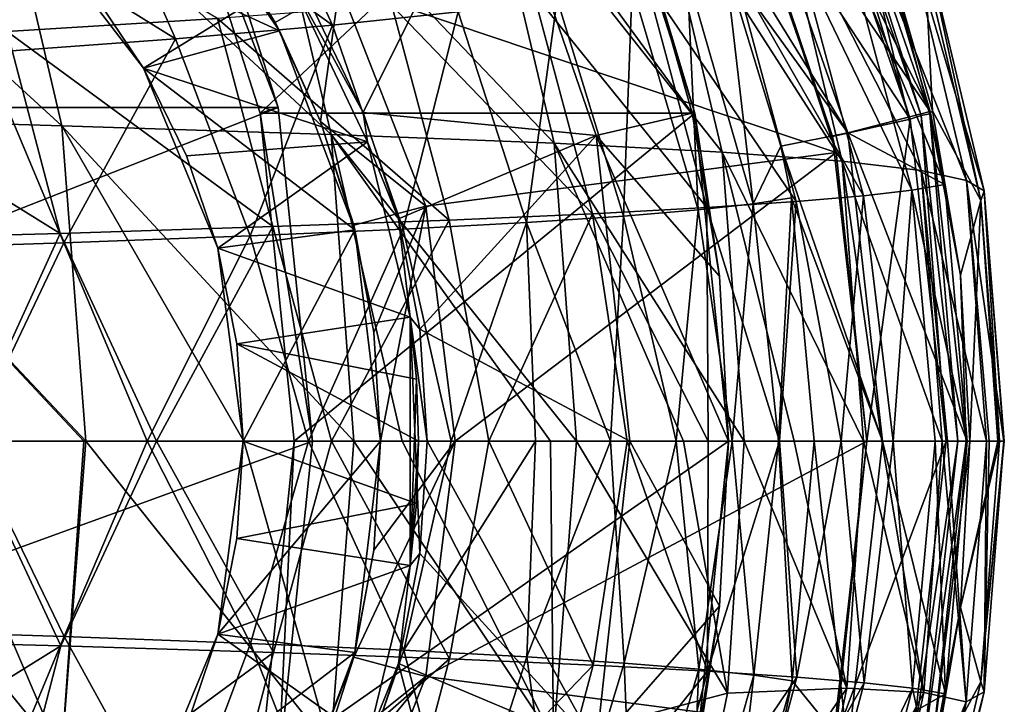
# Model space of a CAD drawing. Header units: metres. Extents: x -240 to 45, y -77 to 27.
# Tile 256 of 256: x 32 to 45, y -3 to 5. Entities that reach past the tile are written whole.
import ezdxf

# ---------------------------------------------------------------- set-up
doc = ezdxf.new("R2010")
doc.units = ezdxf.units.M
doc.layers.add('solid_MASSBILD_K_E_SW0001', color=7, linetype='CONTINUOUS')

msp = doc.modelspace()

# ---------------------------------------------------------------- linework, layer by layer
at = {"layer": 'solid_MASSBILD_K_E_SW0001'}
for points in [[(34.472824, 8.315713, 78.955986), (23.202234, 8.315713, 15.037294), (24.502932, 4.250851, 14.807946)], [(35.773521, 4.250851, 78.726639), (34.472824, 8.315713, 78.955986), (24.502932, 4.250851, 14.807946)], [(35.773521, 4.250851, 78.726639), (34.266201, 8.175389, 79.59919), (34.472824, 8.315713, 78.955986)], [(39.806004, 8.175389, 111.016968), (34.266201, 8.175389, 79.59919), (35.544952, 4.17912, 79.373711)], [(35.773521, 4.250851, 78.726639), (35.544952, 4.17912, 79.373711), (34.266201, 8.175389, 79.59919)], [(41.084751, 4.17912, 110.791489), (39.806004, 8.175389, 111.016968), (35.544952, 4.17912, 79.373711)], [(41.084751, 4.17912, 110.791489), (40.479565, 6.201952, 118.513901), (39.806004, 8.175389, 111.016968)], [(33.016052, 4.016513, 30.04068), (29.43326, 4.129025, 11.886646), (28.49367, 8.156231, 12.109284)], [(32.100613, 7.934016, 30.253523), (33.016052, 4.016513, 30.04068), (28.49367, 8.156231, 12.109284)], [(41.551823, 7.571383, 200), (43.832787, 4.101893, 200), (42.466751, 8.036526, 200)], [(42.604519, 8.089109, 199.961533), (42.466751, 8.036526, 200), (43.832787, 4.101893, 200)], [(42.604519, 8.089109, 199.961533), (43.973114, 4.147637, 199.961533), (42.70327, 8.136291, 199.855743)], [(42.604519, 8.089109, 199.961533), (43.832787, 4.101893, 200), (43.973114, 4.147637, 199.961533)], [(42.70327, 8.136291, 199.855743), (44.079857, 4.171808, 199.855743), (43.530579, 6.24298, 199.710205)], [(43.973114, 4.147637, 199.961533), (44.079857, 4.171808, 199.855743), (42.70327, 8.136291, 199.855743)], [(36.452126, 3.905255, 48.78566), (33.016052, 4.016513, 30.04068), (32.100613, 7.934016, 30.253523)], [(35.556263, 7.714343, 48.96896), (36.452126, 3.905255, 48.78566), (32.100613, 7.934016, 30.253523)], [(36.466122, 5.298776, 254.796249), (33.429165, 7.484627, 264.098694), (35.344151, 7.735972, 254.142792)], [(38.071354, 5.468306, 244.686386), (36.466122, 5.298776, 254.796249), (35.344151, 7.735972, 254.142792)], [(39.294083, 3.795159, 67.869812), (36.452126, 3.905255, 48.78566), (35.556263, 7.714343, 48.96896)], [(38.416847, 7.496913, 68.015564), (39.294083, 3.795159, 67.869812), (35.556263, 7.714343, 48.96896)], [(41.732117, 7.657955, 204.399994), (43.037418, 3.927633, 204.399994), (40.936565, 7.330096, 204.399994)], [(41.732117, 7.657955, 200.399994), (43.425976, 6.440127, 200.399994), (44.084023, 4.199837, 200.399994)], [(43.037418, 3.927633, 200.399994), (41.732117, 7.657955, 200.399994), (44.084023, 4.199837, 200.399994)], [(41.732117, 7.657955, 204.399994), (41.732117, 7.657955, 200.399994), (43.037418, 3.927633, 200.399994)], [(41.732117, 7.657955, 204.399994), (43.037418, 3.927633, 200.399994), (43.037418, 3.927633, 204.399994)], [(31.215715, 7.627672, 280.204498), (32.320435, 5.216918, 280.482452), (35.003307, 5.385747, 270.506561)], [(36.858295, 4.189119, 141.390274), (36.23848, 5.474772, 141.499557), (38.552452, 7.593008, 118.853699)], [(36.858295, 4.189119, 141.390274), (38.552452, 7.593008, 118.853699), (39.827053, 3.894305, 118.628952)], [(38.552452, 7.593008, 118.853699), (40.479565, 6.201952, 118.513901), (41.05365, 4.178586, 118.412674)], [(39.827053, 3.894305, 118.628952), (38.552452, 7.593008, 118.853699), (41.05365, 4.178586, 118.412674)], [(41.551823, 7.571383, 200), (42.842442, 3.883107, 200), (43.832787, 4.101893, 200)], [(41.729752, 7.190269, 199.5), (42.842442, 3.883107, 200), (41.551823, 7.571383, 200)], [(34.46603, 5.124136, 264.889038), (31.086496, 7.226693, 274.007599), (33.429165, 7.484627, 264.098694)], [(32.547493, 6.717516, 184), (35.791389, 5.228055, 184), (34.250778, 7.460067, 184)], [(36.466122, 5.298776, 254.796249), (34.46603, 5.124136, 264.889038), (33.429165, 7.484627, 264.098694)], [(34.250778, 7.460067, 184), (35.791389, 5.228055, 184), (35.002987, 6.51294, 196.951523)], [(41.43483, 3.68391, 86.891975), (39.294083, 3.795159, 67.869812), (38.416847, 7.496913, 68.015564)], [(40.578976, 7.277147, 87.006615), (41.43483, 3.68391, 86.891975), (38.416847, 7.496913, 68.015564)], [(43.037418, 3.927633, 204.399994), (41.470936, 6.094424, 204.399994), (40.936565, 7.330096, 204.399994)], [(34.46603, 5.124136, 264.889038), (32.022984, 4.944949, 274.933929), (31.086496, 7.226693, 274.007599)], [(41.729752, 7.190269, 199.5), (36.558372, 5.808736, 199.5), (42.888042, 3.677666, 199.5)], [(42.963783, 3.568461, 105.821487), (41.43483, 3.68391, 86.891975), (40.578976, 7.277147, 87.006615)], [(42.132656, 7.049064, 105.911217), (42.963783, 3.568461, 105.821487), (40.578976, 7.277147, 87.006615)], [(41.729752, 7.190269, 199.5), (42.888042, 3.677666, 199.5), (42.842442, 3.883107, 200)], [(43.971367, 3.446225, 124.666206), (42.963783, 3.568461, 105.821487), (42.132656, 7.049064, 105.911217)], [(43.168674, 6.807583, 124.735687), (43.971367, 3.446225, 124.666206), (42.132656, 7.049064, 105.911217)], [(44.547359, 3.318981, 143.47226), (43.971367, 3.446225, 124.666206), (43.168674, 6.807583, 124.735687)], [(43.775391, 6.556227, 143.523911), (44.547359, 3.318981, 143.47226), (43.168674, 6.807583, 124.735687)], [(34.057217, 4.749993, 184), (35.791389, 5.228055, 184), (32.547493, 6.717516, 184)], [(32.547493, 6.717516, 184), (33.366814, 5.783261, 155.399994), (34.057186, 4.750053, 155.399994)], [(34.057217, 4.749993, 184), (32.547493, 6.717516, 184), (34.057186, 4.750053, 155.399994)], [(44.774967, 3.190925, 162.239258), (44.547359, 3.318981, 143.47226), (43.775391, 6.556227, 143.523911)], [(44.033825, 6.303276, 162.275421), (44.774967, 3.190925, 162.239258), (43.775391, 6.556227, 143.523911)], [(35.791389, 5.228055, 184), (35.73539, 5.333412, 196.951523), (35.002987, 6.51294, 196.951523)], [(36.558357, 5.808772, 197.5), (35.002987, 6.51294, 196.951523), (35.73539, 5.333412, 196.951523)], [(43.425976, 6.440127, 200.399994), (43.024315, 6.301022, 210.345032), (44.084023, 4.199837, 200.399994)], [(43.024315, 6.301022, 210.345032), (42.422497, 6.159845, 220.323013), (43.853191, 3.197554, 210.360489)], [(43.024315, 6.301022, 210.345032), (43.853191, 3.197554, 210.360489), (44.27166, 3.268189, 200.399994)], [(43.024315, 6.301022, 210.345032), (44.27166, 3.268189, 200.399994), (44.084023, 4.199837, 200.399994)], [(44.033825, 6.303276, 162.275421), (44.020714, 6.056804, 181.022461), (44.733086, 3.06615, 181.000793)], [(44.033825, 6.303276, 162.275421), (44.733086, 3.06615, 181.000793), (44.774967, 3.190925, 162.239258)], [(41.084751, 4.17912, 110.791489), (41.05365, 4.178586, 118.412674), (40.479565, 6.201952, 118.513901)], [(42.422497, 6.159845, 220.323013), (41.582573, 6.015173, 230.328461), (43.23415, 3.125912, 220.355515)], [(42.422497, 6.159845, 220.323013), (43.23415, 3.125912, 220.355515), (43.853191, 3.197554, 210.360489)], [(43.530579, 6.24298, 199.710205), (44.11636, 4.207049, 199.710098), (44.020714, 6.056804, 181.022461)], [(44.079857, 4.171808, 199.855743), (44.11636, 4.207049, 199.710098), (43.530579, 6.24298, 199.710205)], [(41.830517, 3.023454, 214.273453), (40.990089, 5.943854, 214.437744), (41.470936, 6.094424, 204.399994)], [(42.183201, 3.759688, 204.399994), (41.830517, 3.023454, 214.273453), (41.470936, 6.094424, 204.399994)], [(43.037418, 3.927633, 204.399994), (42.183201, 3.759688, 204.399994), (41.470936, 6.094424, 204.399994)], [(44.11636, 4.207049, 199.710098), (44.733086, 3.06615, 181.000793), (44.020714, 6.056804, 181.022461)], [(35.925583, 5.899341, 141.554733), (34.057186, 4.750053, 155.399994), (33.366814, 5.783261, 155.399994)], [(35.925583, 5.899341, 141.554733), (36.911938, 3.81557, 141.380814), (34.057186, 4.750053, 155.399994)], [(35.925583, 5.899341, 141.554733), (36.23848, 5.474772, 141.499557), (36.858295, 4.189119, 141.390274)], [(35.925583, 5.899341, 141.554733), (36.858295, 4.189119, 141.390274), (36.911938, 3.81557, 141.380814)], [(41.129303, 2.946754, 224.171432), (40.28957, 5.79028, 224.499191), (40.990089, 5.943854, 214.437744)], [(41.582573, 6.015173, 230.328461), (40.465652, 5.865584, 240.362427), (42.376144, 3.052497, 230.379547)], [(41.830517, 3.023454, 214.273453), (41.129303, 2.946754, 224.171432), (40.990089, 5.943854, 214.437744)], [(41.582573, 6.015173, 230.328461), (42.376144, 3.052497, 230.379547), (43.23415, 3.125912, 220.355515)], [(36.558357, 5.808772, 197.5), (35.73539, 5.333412, 196.951523), (36.31683, 4.072889, 196.951523)], [(37.656349, 2.996152, 197.5), (36.558357, 5.808772, 197.5), (36.31683, 4.072889, 196.951523)], [(36.558372, 5.808736, 199.5), (36.558357, 5.808772, 197.5), (37.656349, 2.996152, 197.5)], [(37.656353, 2.996131, 199.5), (36.558372, 5.808736, 199.5), (37.656349, 2.996152, 197.5)], [(42.888042, 3.677666, 199.5), (36.558372, 5.808736, 199.5), (37.656353, 2.996131, 199.5)], [(40.465652, 5.865584, 240.362427), (39.028545, 5.710536, 250.417343), (41.239796, 2.976585, 240.433838)], [(40.178772, 2.867856, 234.091644), (39.33025, 5.632178, 234.58226), (40.28957, 5.79028, 224.499191)], [(41.129303, 2.946754, 224.171432), (40.178772, 2.867856, 234.091644), (40.28957, 5.79028, 224.499191)], [(40.465652, 5.865584, 240.362427), (41.239796, 2.976585, 240.433838), (42.376144, 3.052497, 230.379547)], [(39.028545, 5.710536, 250.417343), (37.223621, 5.550438, 260.474274), (39.781517, 2.897903, 250.510956)], [(39.028545, 5.710536, 250.417343), (39.781517, 2.897903, 250.510956), (41.239796, 2.976585, 240.433838)], [(37.223621, 5.550438, 260.474274), (35.003307, 5.385747, 270.506561), (37.953403, 2.816658, 260.59201)], [(37.223621, 5.550438, 260.474274), (37.953403, 2.816658, 260.59201), (39.781517, 2.897903, 250.510956)], [(38.940033, 2.786142, 244.034149), (38.071354, 5.468306, 244.686386), (39.33025, 5.632178, 234.58226)], [(40.178772, 2.867856, 234.091644), (38.940033, 2.786142, 244.034149), (39.33025, 5.632178, 234.58226)], [(37.368774, 2.701638, 253.985291), (36.466122, 5.298776, 254.796249), (38.071354, 5.468306, 244.686386)], [(38.940033, 2.786142, 244.034149), (37.368774, 2.701638, 253.985291), (38.071354, 5.468306, 244.686386)], [(35.003307, 5.385747, 270.506561), (32.320435, 5.216918, 280.482452), (35.707623, 2.733082, 270.650055)], [(35.418781, 2.614608, 263.92395), (34.46603, 5.124136, 264.889038), (36.466122, 5.298776, 254.796249)], [(35.003307, 5.385747, 270.506561), (35.707623, 2.733082, 270.650055), (37.953403, 2.816658, 260.59201)], [(37.368774, 2.701638, 253.985291), (35.418781, 2.614608, 263.92395), (36.466122, 5.298776, 254.796249)], [(35.791389, 5.228055, 184), (36.31683, 4.072889, 196.951523), (35.73539, 5.333412, 196.951523)], [(32.320435, 5.216918, 280.482452), (29.12932, 5.044407, 290.367737), (32.996761, 2.647406, 280.652771)], [(32.320435, 5.216918, 280.482452), (32.996761, 2.647406, 280.652771), (35.707623, 2.733082, 270.650055)], [(34.057217, 4.749993, 184), (36.753033, 2.692423, 184), (35.791389, 5.228055, 184)], [(35.791389, 5.228055, 184), (36.753033, 2.692423, 184), (36.31683, 4.072889, 196.951523)], [(29.12932, 5.044407, 290.367737), (29.774971, 2.559862, 290.565308), (32.996761, 2.647406, 280.652771)], [(33.044262, 2.525327, 273.820953), (32.022984, 4.944949, 274.933929), (34.46603, 5.124136, 264.889038)], [(35.418781, 2.614608, 263.92395), (33.044262, 2.525327, 273.820953), (34.46603, 5.124136, 264.889038)], [(33.044262, 2.525327, 273.820953), (30.200184, 2.434073, 283.644348), (32.022984, 4.944949, 274.933929)], [(34.057217, 4.749993, 184), (34.057186, 4.750053, 155.399994), (34.606804, 3.635561, 155.399994)], [(36.911938, 3.81557, 141.380814), (34.606804, 3.635561, 155.399994), (34.057186, 4.750053, 155.399994)], [(35.006222, 2.458944, 184), (36.753033, 2.692423, 184), (34.057217, 4.749993, 184)], [(35.006222, 2.458944, 184), (34.057217, 4.749993, 184), (34.606804, 3.635561, 155.399994)], [(35.773521, 4.250851, 78.726639), (24.502932, 4.250851, 14.807946), (24.942936, 0, 14.730362)], [(35.773521, 4.250851, 78.726639), (24.942936, 0, 14.730362), (36.213524, 0, 78.649048)], [(35.773521, 4.250851, 78.726639), (36.213524, 0, 78.649048), (35.544952, 4.17912, 79.373711)], [(41.084751, 4.17912, 110.791489), (35.544952, 4.17912, 79.373711), (35.977531, 0, 79.29744)], [(36.213524, 0, 78.649048), (35.977531, 0, 79.29744), (35.544952, 4.17912, 79.373711)], [(41.084751, 4.17912, 110.791489), (35.977531, 0, 79.29744), (41.517334, 0, 110.71521)], [(37.308651, 2.832709, 141.310852), (36.858295, 4.189119, 141.390274), (39.827053, 3.894305, 118.628952)], [(36.911938, 3.81557, 141.380814), (36.858295, 4.189119, 141.390274), (37.308651, 2.832709, 141.310852)], [(39.827053, 3.894305, 118.628952), (41.05365, 4.178586, 118.412674), (41.401039, 2.102582, 118.351418)], [(41.084751, 4.17912, 110.791489), (41.401039, 2.102582, 118.351418), (41.05365, 4.178586, 118.412674)], [(41.084751, 4.17912, 110.791489), (41.517334, 0, 110.71521), (41.401039, 2.102582, 118.351418)], [(43.037418, 3.927633, 200.399994), (44.084023, 4.199837, 200.399994), (44.27166, 3.268189, 200.399994)], [(43.973114, 4.147637, 199.961533), (43.832787, 4.101893, 200), (44.28989, 0, 200)], [(43.973114, 4.147637, 199.961533), (44.436771, -0.000001, 199.961548), (44.079857, 4.171808, 199.855743)], [(43.973114, 4.147637, 199.961533), (44.28989, 0, 200), (44.436771, -0.000001, 199.961548)], [(44.079857, 4.171808, 199.855743), (44.47102, 2.116862, 199.710037), (44.11636, 4.207049, 199.710098)], [(44.079857, 4.171808, 199.855743), (44.546219, -0.000001, 199.855743), (44.47102, 2.116862, 199.710037)], [(44.079857, 4.171808, 199.855743), (44.436771, -0.000001, 199.961548), (44.546219, -0.000001, 199.855743)], [(44.11636, 4.207049, 199.710098), (44.47102, 2.116862, 199.710037), (44.733086, 3.06615, 181.000793)], [(29.43326, 4.129025, 11.886646), (33.296688, 0, 29.827785), (31.29439, 0, 19.640854)], [(29.43326, 4.129025, 11.886646), (33.323406, 0, 29.965599), (33.296688, 0, 29.827785)], [(33.016052, 4.016513, 30.04068), (33.323406, 0, 29.965599), (29.43326, 4.129025, 11.886646)], [(33.016052, 4.016513, 30.04068), (35.33976, 0, 40.662498), (33.323406, 0, 29.965599)], [(33.016052, 4.016513, 30.04068), (36.738235, 0, 48.634766), (35.33976, 0, 40.662498)], [(36.452126, 3.905255, 48.78566), (36.738235, 0, 48.634766), (33.016052, 4.016513, 30.04068)], [(36.753033, 2.692423, 184), (36.73867, 2.750075, 196.951523), (36.31683, 4.072889, 196.951523)], [(37.656349, 2.996152, 197.5), (36.31683, 4.072889, 196.951523), (36.73867, 2.750075, 196.951523)], [(42.842442, 3.883107, 200), (43.279976, 0, 200), (43.832787, 4.101893, 200)], [(43.279976, 0, 200), (44.28989, 0, 200), (43.832787, 4.101893, 200)], [(36.452126, 3.905255, 48.78566), (37.356812, 0, 52.398251), (36.738235, 0, 48.634766)], [(36.452126, 3.905255, 48.78566), (39.246857, 0, 65.229683), (37.356812, 0, 52.398251)], [(36.452126, 3.905255, 48.78566), (39.578243, 0, 67.739296), (39.246857, 0, 65.229683)], [(39.294083, 3.795159, 67.869812), (39.578243, 0, 67.739296), (36.452126, 3.905255, 48.78566)], [(37.581951, 1.428416, 141.262665), (37.308651, 2.832709, 141.310852), (39.827053, 3.894305, 118.628952)], [(37.581951, 1.428416, 141.262665), (39.827053, 3.894305, 118.628952), (40.259193, 0, 118.552757)], [(39.827053, 3.894305, 118.628952), (41.401039, 2.102582, 118.351418), (41.517334, 0, 118.33091)], [(39.827053, 3.894305, 118.628952), (41.517334, 0, 118.33091), (40.259193, 0, 118.552757)], [(43.037418, 3.927633, 204.399994), (43.479977, 0, 204.399994), (42.183201, 3.759688, 204.399994)], [(43.037418, 3.927633, 200.399994), (44.27166, 3.268189, 200.399994), (44.556076, 0, 200.399994)], [(43.037418, 3.927633, 200.399994), (44.556076, 0, 200.399994), (43.479977, 0, 200.399994)], [(43.037418, 3.927633, 204.399994), (43.037418, 3.927633, 200.399994), (43.479977, 0, 200.399994)], [(43.037418, 3.927633, 204.399994), (43.479977, 0, 200.399994), (43.479977, 0, 204.399994)], [(36.911938, 3.81557, 141.380814), (35.006252, 2.458848, 155.399994), (34.606804, 3.635561, 155.399994)], [(36.911938, 3.81557, 141.380814), (37.458614, 1.581502, 141.284409), (35.006252, 2.458848, 155.399994)], [(36.911938, 3.81557, 141.380814), (37.308651, 2.832709, 141.310852), (37.458614, 1.581502, 141.284409)], [(39.294083, 3.795159, 67.869812), (40.943615, 0, 79.215431), (39.578243, 0, 67.739296)], [(39.294083, 3.795159, 67.869812), (41.715691, 0, 86.783371), (40.943615, 0, 79.215431)], [(41.43483, 3.68391, 86.891975), (41.715691, 0, 86.783371), (39.294083, 3.795159, 67.869812)], [(43.279976, 0, 199.5), (43.279976, 0, 200), (42.842442, 3.883107, 200)], [(42.888042, 3.677666, 199.5), (43.279976, 0, 199.5), (42.842442, 3.883107, 200)], [(42.888042, 3.677666, 199.5), (37.656353, 2.996131, 199.5), (38.029976, 0, 199.5)], [(42.888042, 3.677666, 199.5), (38.029976, 0, 199.5), (43.279976, 0, 199.5)], [(41.43483, 3.68391, 86.891975), (42.352951, 0, 93.886444), (41.715691, 0, 86.783371)], [(41.43483, 3.68391, 86.891975), (43.235546, 0, 105.676659), (42.352951, 0, 93.886444)], [(42.963783, 3.568461, 105.821487), (43.235546, 0, 105.676659), (41.43483, 3.68391, 86.891975)], [(42.183201, 3.759688, 204.399994), (42.319912, 3.098712, 204.399994), (41.830517, 3.023454, 214.273453)], [(43.479977, 0, 204.399994), (42.319912, 3.098712, 204.399994), (42.183201, 3.759688, 204.399994)], [(35.006222, 2.458944, 184), (34.606804, 3.635561, 155.399994), (35.006252, 2.458848, 155.399994)], [(42.963783, 3.568461, 105.821487), (43.468075, 0, 109.344185), (43.235546, 0, 105.676659)], [(42.963783, 3.568461, 105.821487), (44.23772, 0, 124.558022), (43.468075, 0, 109.344185)], [(43.971367, 3.446225, 124.666206), (44.23772, 0, 124.558022), (42.963783, 3.568461, 105.821487)], [(43.971367, 3.446225, 124.666206), (44.306301, 0, 126.28038), (44.23772, 0, 124.558022)], [(43.971367, 3.446225, 124.666206), (44.805775, 0, 143.401337), (44.306301, 0, 126.28038)], [(44.547359, 3.318981, 143.47226), (44.805775, 0, 143.401337), (43.971367, 3.446225, 124.666206)], [(44.27166, 3.268189, 200.399994), (43.853191, 3.197554, 210.360489), (44.556076, 0, 200.399994)], [(44.547359, 3.318981, 143.47226), (44.838024, 0, 145.069122), (44.805775, 0, 143.401337)], [(44.547359, 3.318981, 143.47226), (45.024132, 0, 162.240311), (44.838024, 0, 145.069122)], [(44.774967, 3.190925, 162.239258), (45.024132, 0, 162.240311), (44.547359, 3.318981, 143.47226)], [(43.853191, 3.197554, 210.360489), (43.23415, 3.125912, 220.355515), (43.6143, 0, 218.876389)], [(43.853191, 3.197554, 210.360489), (43.6143, 0, 218.876389), (44.151039, 0, 209.995056)], [(43.853191, 3.197554, 210.360489), (44.151039, 0, 209.995056), (44.556076, 0, 200.399994)], [(44.774967, 3.190925, 162.239258), (44.733086, 3.06615, 181.000793), (44.971611, 0, 181.085876)], [(44.774967, 3.190925, 162.239258), (44.971611, 0, 181.085876), (45.030914, 0, 164.594177)], [(44.774967, 3.190925, 162.239258), (45.030914, 0, 164.594177), (45.024132, 0, 162.240311)], [(41.830517, 3.023454, 214.273453), (41.56424, 0, 222.177902), (41.129303, 2.946754, 224.171432)], [(42.376144, 3.052497, 230.379547), (41.239796, 2.976585, 240.433838), (42.164448, 0, 234.931076)], [(41.830517, 3.023454, 214.273453), (42.151669, 0, 213.578064), (41.56424, 0, 222.177902)], [(42.319912, 3.098712, 204.399994), (42.151669, 0, 213.578064), (41.830517, 3.023454, 214.273453)], [(42.319912, 3.098712, 204.399994), (42.605812, 0, 204.399994), (42.151669, 0, 213.578064)], [(42.376144, 3.052497, 230.379547), (42.164448, 0, 234.931076), (42.950962, 0, 227.150635)], [(43.479977, 0, 204.399994), (42.605812, 0, 204.399994), (42.319912, 3.098712, 204.399994)], [(43.23415, 3.125912, 220.355515), (42.376144, 3.052497, 230.379547), (42.950962, 0, 227.150635)], [(43.23415, 3.125912, 220.355515), (42.950962, 0, 227.150635), (43.6143, 0, 218.876389)], [(44.47102, 2.116862, 199.710037), (44.589722, 0, 199.710007), (44.733086, 3.06615, 181.000793)], [(44.733086, 3.06615, 181.000793), (44.589722, 0, 199.710007), (44.947853, 0, 183.279633)], [(44.733086, 3.06615, 181.000793), (44.947853, 0, 183.279633), (44.971611, 0, 181.085876)], [(37.656349, 2.996152, 197.5), (36.73867, 2.750075, 196.951523), (36.994312, 1.385666, 196.951523)], [(37.656349, 2.996152, 197.5), (36.994312, 1.385666, 196.951523), (37.079975, 0, 196.951523)], [(38.029976, 0, 197.5), (37.656349, 2.996152, 197.5), (37.079975, 0, 196.951523)], [(37.656353, 2.996131, 199.5), (37.656349, 2.996152, 197.5), (38.029976, 0, 197.5)], [(38.029976, 0, 199.5), (37.656353, 2.996131, 199.5), (38.029976, 0, 197.5)], [(39.781517, 2.897903, 250.510956), (37.953403, 2.816658, 260.59201), (38.460442, 0, 259.319122)], [(39.781517, 2.897903, 250.510956), (38.460442, 0, 259.319122), (40.223907, 0, 249.365112)], [(41.239796, 2.976585, 240.433838), (39.781517, 2.897903, 250.510956), (41.254929, 0, 242.321167)], [(39.781517, 2.897903, 250.510956), (40.223907, 0, 249.365112), (41.254929, 0, 242.321167)], [(41.129303, 2.946754, 224.171432), (40.848263, 0, 230.254868), (40.178772, 2.867856, 234.091644)], [(41.129303, 2.946754, 224.171432), (41.56424, 0, 222.177902), (40.848263, 0, 230.254868)], [(41.239796, 2.976585, 240.433838), (41.254929, 0, 242.321167), (42.164448, 0, 234.931076)], [(37.953403, 2.816658, 260.59201), (35.707623, 2.733082, 270.650055), (36.453217, 0, 268.595184)], [(37.953403, 2.816658, 260.59201), (36.453217, 0, 268.595184), (38.460442, 0, 259.319122)], [(37.458614, 1.581502, 141.284409), (37.308651, 2.832709, 141.310852), (37.581951, 1.428416, 141.262665)], [(38.940033, 2.786142, 244.034149), (37.9818, 0, 251.919312), (37.368774, 2.701638, 253.985291)], [(38.940033, 2.786142, 244.034149), (39.053669, 0, 245.072266), (37.9818, 0, 251.919312)], [(40.178772, 2.867856, 234.091644), (40.009808, 0, 237.867798), (38.940033, 2.786142, 244.034149)], [(38.940033, 2.786142, 244.034149), (40.009808, 0, 237.867798), (39.053669, 0, 245.072266)], [(40.178772, 2.867856, 234.091644), (40.848263, 0, 230.254868), (40.009808, 0, 237.867798)], [(32.996761, 2.647406, 280.652771), (29.774971, 2.559862, 290.565308), (31.786726, 0, 285.340057)], [(32.996761, 2.647406, 280.652771), (31.786726, 0, 285.340057), (34.222435, 0, 277.249359)], [(35.707623, 2.733082, 270.650055), (32.996761, 2.647406, 280.652771), (34.222435, 0, 277.249359)], [(35.707623, 2.733082, 270.650055), (34.222435, 0, 277.249359), (36.453217, 0, 268.595184)], [(35.329975, 0, 184), (36.753033, 2.692423, 184), (35.006222, 2.458944, 184)], [(35.329975, 0, 184), (37.079975, 0, 184), (36.753033, 2.692423, 184)], [(37.368774, 2.701638, 253.985291), (36.161488, 0, 261.607849), (35.418781, 2.614608, 263.92395)], [(37.368774, 2.701638, 253.985291), (37.9818, 0, 251.919312), (36.161488, 0, 261.607849)], [(36.753033, 2.692423, 184), (36.994312, 1.385666, 196.951523), (36.73867, 2.750075, 196.951523)], [(36.753033, 2.692423, 184), (37.079975, 0, 184), (36.994312, 1.385666, 196.951523)], [(33.044262, 2.525327, 273.820953), (31.837578, 0, 279.047119), (30.200184, 2.434073, 283.644348)], [(33.044262, 2.525327, 273.820953), (34.105465, 0, 270.6362), (31.837578, 0, 279.047119)], [(35.418781, 2.614608, 263.92395), (34.105465, 0, 270.6362), (33.044262, 2.525327, 273.820953)], [(35.418781, 2.614608, 263.92395), (36.161488, 0, 261.607849), (34.105465, 0, 270.6362)], [(35.006222, 2.458944, 184), (35.248695, 1.240042, 155.399994), (35.329975, 0, 155.399994)], [(35.329975, 0, 184), (35.006222, 2.458944, 184), (35.329975, 0, 155.399994)], [(35.006222, 2.458944, 184), (35.006252, 2.458848, 155.399994), (35.248695, 1.240042, 155.399994)], [(37.458614, 1.581502, 141.284409), (35.248695, 1.240042, 155.399994), (35.006252, 2.458848, 155.399994)], [(41.401039, 2.102582, 118.351418), (41.517334, 0, 110.71521), (41.517334, 0, 118.33091)], [(44.546219, -0.000001, 199.855743), (44.589722, 0, 199.710007), (44.47102, 2.116862, 199.710037)], [(37.458614, 1.581502, 141.284409), (37.538872, 0.792562, 141.284409), (35.248695, 1.240042, 155.399994)], [(37.458614, 1.581502, 141.284409), (37.673565, 0, 141.246506), (37.581951, -1.428416, 141.262665)], [(37.458614, 1.581502, 141.284409), (37.581951, 1.428416, 141.262665), (37.673565, 0, 141.246506)], [(37.458614, -1.581502, 141.284409), (37.458614, 1.581502, 141.284409), (37.581951, -1.428416, 141.262665)], [(37.458614, -1.581502, 141.284409), (37.538872, 0.792562, 141.284409), (37.458614, 1.581502, 141.284409)], [(37.079975, 0, 184), (37.079975, 0, 196.951523), (36.994312, 1.385666, 196.951523)], [(37.581951, 1.428416, 141.262665), (40.259193, 0, 118.552757), (37.673565, 0, 141.246506)], [(37.565666, 0, 141.284409), (35.329975, 0, 155.399994), (35.248695, 1.240042, 155.399994)], [(37.538872, 0.792562, 141.284409), (37.565666, 0, 141.284409), (35.248695, 1.240042, 155.399994)], [(37.458614, -1.581502, 141.284409), (37.565666, 0, 141.284409), (37.538872, 0.792562, 141.284409)], [(33.015385, -4.016534, 30.037235), (29.431852, -4.12907, 11.879478), (29.748085, 0, 11.80321)], [(33.015385, -4.016534, 30.037235), (29.748085, 0, 11.80321), (31.29439, 0, 19.640854)], [(31.786726, 0, 285.340057), (29.781851, -2.519311, 290.567383), (33.003967, -2.605468, 280.654572)], [(33.04882, -2.487787, 273.831207), (30.203598, -2.397873, 283.656036), (31.837578, 0, 279.047119)], [(33.296688, 0, 29.827785), (33.015385, -4.016534, 30.037235), (31.29439, 0, 19.640854)], [(34.222435, 0, 277.249359), (31.786726, 0, 285.340057), (33.003967, -2.605468, 280.654572)], [(33.04882, -2.487787, 273.831207), (31.837578, 0, 279.047119), (34.105465, 0, 270.6362)], [(34.222435, 0, 277.249359), (33.003967, -2.605468, 280.654572), (35.715126, -2.689787, 270.65155)], [(33.296688, 0, 29.827785), (33.323406, 0, 29.965599), (33.015385, -4.016534, 30.037235)], [(36.443081, -3.905566, 48.732006), (33.015385, -4.016534, 30.037235), (33.323406, 0, 29.965599)], [(35.424297, -2.575757, 263.932739), (33.04882, -2.487787, 273.831207), (34.105465, 0, 270.6362)], [(36.443081, -3.905566, 48.732006), (33.323406, 0, 29.965599), (35.33976, 0, 40.662498)], [(35.424297, -2.575757, 263.932739), (34.105465, 0, 270.6362), (36.161488, 0, 261.607849)], [(36.453217, 0, 268.595184), (34.222435, 0, 277.249359), (35.715126, -2.689787, 270.65155)], [(35.006222, -2.458944, 184), (36.753033, -2.692423, 184), (37.079975, 0, 184)], [(35.006222, -2.458944, 184), (37.079975, 0, 184), (35.329975, 0, 184)], [(35.006252, -2.458848, 155.399994), (35.006222, -2.458944, 184), (35.329975, 0, 184)], [(35.248695, -1.240042, 155.399994), (35.006252, -2.458848, 155.399994), (35.329975, 0, 184)], [(35.248695, -1.240042, 155.399994), (35.329975, 0, 184), (35.329975, 0, 155.399994)], [(37.538872, -0.792562, 141.284409), (35.248695, -1.240042, 155.399994), (35.329975, 0, 155.399994)], [(37.538872, -0.792562, 141.284409), (35.329975, 0, 155.399994), (37.565666, 0, 141.284409)], [(36.738235, 0, 48.634766), (36.443081, -3.905566, 48.732006), (35.33976, 0, 40.662498)], [(37.375084, -2.661509, 253.992599), (35.424297, -2.575757, 263.932739), (36.161488, 0, 261.607849)], [(36.453217, 0, 268.595184), (35.715126, -2.689787, 270.65155), (37.961178, -2.772039, 260.593231)], [(37.375084, -2.661509, 253.992599), (36.161488, 0, 261.607849), (37.9818, 0, 251.919312)], [(39.286224, -3.795508, 67.809364), (36.443081, -3.905566, 48.732006), (36.738235, 0, 48.634766)], [(38.460442, 0, 259.319122), (36.453217, 0, 268.595184), (37.961178, -2.772039, 260.593231)], [(39.286224, -3.795508, 67.809364), (36.738235, 0, 48.634766), (37.356812, 0, 52.398251)], [(38.029976, 0, 197.5), (36.994312, -1.385666, 196.951523), (36.73867, -2.750075, 196.951523)], [(37.656349, -2.996152, 197.5), (38.029976, 0, 197.5), (36.73867, -2.750075, 196.951523)], [(36.753033, -2.692423, 184), (37.079975, 0, 196.951523), (37.079975, 0, 184)], [(36.994312, -1.385666, 196.951523), (37.079975, 0, 196.951523), (36.753033, -2.692423, 184)], [(38.029976, 0, 197.5), (37.079975, 0, 196.951523), (36.994312, -1.385666, 196.951523)], [(39.246857, 0, 65.229683), (39.286224, -3.795508, 67.809364), (37.356812, 0, 52.398251)], [(37.375084, -2.661509, 253.992599), (37.9818, 0, 251.919312), (39.053669, 0, 245.072266)], [(38.946987, -2.744774, 244.039963), (37.375084, -2.661509, 253.992599), (39.053669, 0, 245.072266)], [(37.538872, -0.792562, 141.284409), (37.565666, 0, 141.284409), (37.458614, -1.581502, 141.284409)], [(37.581951, -1.428416, 141.262665), (37.673565, 0, 141.246506), (39.827053, -3.894305, 118.628952)], [(38.029976, 0, 199.5), (38.029976, 0, 197.5), (37.656349, -2.996152, 197.5)], [(37.656353, -2.996131, 199.5), (38.029976, 0, 199.5), (37.656349, -2.996152, 197.5)], [(43.279976, 0, 199.5), (38.029976, 0, 199.5), (37.656353, -2.996131, 199.5)], [(42.888042, -3.677666, 199.5), (43.279976, 0, 199.5), (37.656353, -2.996131, 199.5)], [(37.673565, 0, 141.246506), (40.259193, 0, 118.552757), (39.827053, -3.894305, 118.628952)], [(38.460442, 0, 259.319122), (37.961178, -2.772039, 260.593231), (39.789539, -2.851997, 250.511948)], [(40.223907, 0, 249.365112), (38.460442, 0, 259.319122), (39.789539, -2.851997, 250.511948)], [(38.946987, -2.744774, 244.039963), (39.053669, 0, 245.072266), (40.009808, 0, 237.867798)], [(39.246857, 0, 65.229683), (39.578243, 0, 67.739296), (39.286224, -3.795508, 67.809364)], [(41.500725, -3.210153, 86.844215), (39.286224, -3.795508, 67.809364), (39.578243, 0, 67.739296)], [(41.500725, -3.210153, 86.844215), (39.578243, 0, 67.739296), (40.943615, 0, 79.215431)], [(40.223907, 0, 249.365112), (39.789539, -2.851997, 250.511948), (41.248039, -2.929432, 240.434586)], [(39.827053, -3.894305, 118.628952), (40.259193, 0, 118.552757), (41.401039, -2.102582, 118.351418)], [(41.254929, 0, 242.321167), (40.223907, 0, 249.365112), (41.248039, -2.929432, 240.434586)], [(40.259193, 0, 118.552757), (41.517334, 0, 118.33091), (41.401039, -2.102582, 118.351418)], [(41.715691, 0, 86.783371), (41.500725, -3.210153, 86.844215), (40.943615, 0, 79.215431)], [(41.517334, 0, 118.33091), (41.517334, 0, 110.71521), (41.082966, -4.187653, 110.791801)], [(41.401039, -2.102582, 118.351418), (41.517334, 0, 118.33091), (41.082966, -4.187653, 110.791801)], [(42.164448, 0, 234.931076), (41.248039, -2.929432, 240.434586), (42.384594, -3.004142, 230.380081)], [(42.164448, 0, 234.931076), (41.254929, 0, 242.321167), (41.248039, -2.929432, 240.434586)], [(43.023674, -3.144097, 105.770424), (41.500725, -3.210153, 86.844215), (41.715691, 0, 86.783371)], [(43.023674, -3.144097, 105.770424), (41.715691, 0, 86.783371), (42.352951, 0, 93.886444)], [(42.950962, 0, 227.150635), (42.164448, 0, 234.931076), (42.384594, -3.004142, 230.380081)], [(43.235546, 0, 105.676659), (43.023674, -3.144097, 105.770424), (42.352951, 0, 93.886444)], [(42.950962, 0, 227.150635), (42.384594, -3.004142, 230.380081), (43.242798, -3.076394, 220.35585)], [(43.037418, -3.927633, 204.399994), (42.605812, 0, 204.399994), (43.479977, 0, 204.399994)], [(42.842442, -3.883107, 200), (44.28989, 0, 200), (43.279976, 0, 200)], [(42.888042, -3.677666, 199.5), (42.842442, -3.883107, 200), (43.279976, 0, 200)], [(42.888042, -3.677666, 199.5), (43.279976, 0, 200), (43.279976, 0, 199.5)], [(43.6143, 0, 218.876389), (42.950962, 0, 227.150635), (43.242798, -3.076394, 220.35585)], [(44.007153, -3.198851, 124.619385), (43.023674, -3.144097, 105.770424), (43.235546, 0, 105.676659)], [(43.037418, -3.927633, 200.399994), (43.479977, 0, 200.399994), (44.280666, -3.216406, 200.399994)], [(43.479977, 0, 204.399994), (43.479977, 0, 200.399994), (43.037418, -3.927633, 200.399994)], [(43.037418, -3.927633, 204.399994), (43.479977, 0, 204.399994), (43.037418, -3.927633, 200.399994)], [(44.007153, -3.198851, 124.619385), (43.235546, 0, 105.676659), (43.468075, 0, 109.344185)], [(43.6143, 0, 218.876389), (43.242798, -3.076394, 220.35585), (43.862019, -3.146901, 210.360641)], [(44.23772, 0, 124.558022), (44.007153, -3.198851, 124.619385), (43.468075, 0, 109.344185)], [(43.479977, 0, 200.399994), (44.556076, 0, 200.399994), (44.280666, -3.216406, 200.399994)], [(44.151039, 0, 209.995056), (43.6143, 0, 218.876389), (43.862019, -3.146901, 210.360641)], [(44.151039, 0, 209.995056), (43.862019, -3.146901, 210.360641), (44.280666, -3.216406, 200.399994)], [(44.546516, -3.319259, 143.431519), (44.007153, -3.198851, 124.619385), (44.23772, 0, 124.558022)], [(44.079876, -4.171719, 199.855743), (44.471035, -2.116731, 199.710037), (44.589722, 0, 199.710007)], [(44.546219, -0.000001, 199.855743), (44.079876, -4.171719, 199.855743), (44.589722, 0, 199.710007)], [(44.556076, 0, 200.399994), (44.151039, 0, 209.995056), (44.280666, -3.216406, 200.399994)], [(44.546516, -3.319259, 143.431519), (44.23772, 0, 124.558022), (44.306301, 0, 126.28038)], [(44.805775, 0, 143.401337), (44.546516, -3.319259, 143.431519), (44.306301, 0, 126.28038)], [(44.471035, -2.116731, 199.710037), (44.947853, 0, 183.279633), (44.589722, 0, 199.710007)], [(44.471035, -2.116731, 199.710037), (44.971611, 0, 181.085876), (44.947853, 0, 183.279633)], [(44.471035, -2.116731, 199.710037), (44.732403, -3.06567, 181.074585), (44.971611, 0, 181.085876)], [(44.774986, -3.1909, 162.243011), (44.546516, -3.319259, 143.431519), (44.805775, 0, 143.401337)], [(45.030914, 0, 164.594177), (44.971611, 0, 181.085876), (44.732403, -3.06567, 181.074585)], [(45.024132, 0, 162.240311), (44.732403, -3.06567, 181.074585), (44.774986, -3.1909, 162.243011)], [(45.030914, 0, 164.594177), (44.732403, -3.06567, 181.074585), (45.024132, 0, 162.240311)], [(44.774986, -3.1909, 162.243011), (44.805775, 0, 143.401337), (44.838024, 0, 145.069122)], [(45.024132, 0, 162.240311), (44.774986, -3.1909, 162.243011), (44.838024, 0, 145.069122)], [(36.213524, 0, 78.649048), (24.942936, 0, 14.730362), (24.502932, -4.250851, 14.807946)], [(35.773521, -4.250851, 78.726639), (36.213524, 0, 78.649048), (24.502932, -4.250851, 14.807946)], [(35.544952, -4.17912, 79.373711), (41.082966, -4.187653, 110.791801), (41.517334, 0, 110.71521)], [(35.977531, 0, 79.29744), (35.544952, -4.17912, 79.373711), (41.517334, 0, 110.71521)], [(35.773521, -4.250851, 78.726639), (35.544952, -4.17912, 79.373711), (35.977531, 0, 79.29744)], [(35.773521, -4.250851, 78.726639), (35.977531, 0, 79.29744), (36.213524, 0, 78.649048)], [(40.186249, -2.825287, 234.095978), (38.946987, -2.744774, 244.039963), (40.009808, 0, 237.867798)], [(40.186249, -2.825287, 234.095978), (40.009808, 0, 237.867798), (40.848263, 0, 230.254868)], [(41.137192, -2.903028, 224.174301), (40.186249, -2.825287, 234.095978), (40.848263, 0, 230.254868)], [(41.137192, -2.903028, 224.174301), (40.848263, 0, 230.254868), (41.56424, 0, 222.177902)], [(41.838737, -2.9786, 214.274902), (41.137192, -2.903028, 224.174301), (41.56424, 0, 222.177902)], [(41.838737, -2.9786, 214.274902), (41.56424, 0, 222.177902), (42.151669, 0, 213.578064)], [(42.328403, -3.052747, 204.399994), (41.838737, -2.9786, 214.274902), (42.151669, 0, 213.578064)], [(42.328403, -3.052747, 204.399994), (42.151669, 0, 213.578064), (42.605812, 0, 204.399994)], [(43.037418, -3.927633, 204.399994), (42.328403, -3.052747, 204.399994), (42.605812, 0, 204.399994)], [(42.842442, -3.883107, 200), (43.832836, -4.101676, 200), (44.28989, 0, 200)], [(44.436771, -0.000001, 199.961548), (44.28989, 0, 200), (43.832836, -4.101676, 200)], [(44.436771, -0.000001, 199.961548), (43.832836, -4.101676, 200), (43.973133, -4.147547, 199.961533)], [(43.973133, -4.147547, 199.961533), (44.079876, -4.171719, 199.855743), (44.546219, -0.000001, 199.855743)], [(44.436771, -0.000001, 199.961548), (43.973133, -4.147547, 199.961533), (44.546219, -0.000001, 199.855743)], [(37.538872, -0.792562, 141.284409), (37.458614, -1.581502, 141.284409), (35.248695, -1.240042, 155.399994)], [(37.458614, -1.581502, 141.284409), (35.006252, -2.458848, 155.399994), (35.248695, -1.240042, 155.399994)], [(36.73867, -2.750075, 196.951523), (36.994312, -1.385666, 196.951523), (36.753033, -2.692423, 184)], [(37.308651, -2.832709, 141.310852), (37.581951, -1.428416, 141.262665), (39.827053, -3.894305, 118.628952)], [(37.458614, -1.581502, 141.284409), (37.581951, -1.428416, 141.262665), (37.308651, -2.832709, 141.310852)], [(36.911938, -3.81557, 141.380814), (35.006252, -2.458848, 155.399994), (37.458614, -1.581502, 141.284409)], [(36.911938, -3.81557, 141.380814), (37.458614, -1.581502, 141.284409), (37.308651, -2.832709, 141.310852)], [(39.827053, -3.894305, 118.628952), (41.401039, -2.102582, 118.351418), (41.05365, -4.178586, 118.412674)], [(41.05365, -4.178586, 118.412674), (41.401039, -2.102582, 118.351418), (41.082966, -4.187653, 110.791801)], [(44.079876, -4.171719, 199.855743), (44.116447, -4.206664, 199.710098), (44.471035, -2.116731, 199.710037)], [(44.471035, -2.116731, 199.710037), (44.116447, -4.206664, 199.710098), (44.732403, -3.06567, 181.074585)], [(32.033592, -4.909358, 274.947723), (30.203598, -2.397873, 283.656036), (33.04882, -2.487787, 273.831207)], [(34.478065, -5.087298, 264.900848), (32.033592, -4.909358, 274.947723), (33.04882, -2.487787, 273.831207)], [(34.478065, -5.087298, 264.900848), (33.04882, -2.487787, 273.831207), (35.424297, -2.575757, 263.932739)], [(35.006222, -2.458944, 184), (34.057217, -4.749993, 184), (36.753033, -2.692423, 184)], [(34.606804, -3.635561, 155.399994), (34.057217, -4.749993, 184), (35.006222, -2.458944, 184)], [(35.006252, -2.458848, 155.399994), (34.606804, -3.635561, 155.399994), (35.006222, -2.458944, 184)], [(36.911938, -3.81557, 141.380814), (34.606804, -3.635561, 155.399994), (35.006252, -2.458848, 155.399994)], [(33.003967, -2.605468, 280.654572), (29.781851, -2.519311, 290.567383), (29.142925, -5.005704, 290.371918)], [(33.003967, -2.605468, 280.654572), (29.142925, -5.005704, 290.371918), (32.334686, -5.176892, 280.486053)], [(35.715126, -2.689787, 270.65155), (33.003967, -2.605468, 280.654572), (32.334686, -5.176892, 280.486053)], [(36.479359, -5.260721, 254.80603), (34.478065, -5.087298, 264.900848), (35.424297, -2.575757, 263.932739)], [(36.479359, -5.260721, 254.80603), (35.424297, -2.575757, 263.932739), (37.375084, -2.661509, 253.992599)], [(35.715126, -2.689787, 270.65155), (32.334686, -5.176892, 280.486053), (35.01815, -5.344426, 270.509583)], [(34.057217, -4.749993, 184), (35.791389, -5.228055, 184), (36.753033, -2.692423, 184)], [(37.961178, -2.772039, 260.593231), (35.715126, -2.689787, 270.65155), (35.01815, -5.344426, 270.509583)], [(36.73867, -2.750075, 196.951523), (36.753033, -2.692423, 184), (35.791389, -5.228055, 184)], [(36.31683, -4.072889, 196.951523), (36.73867, -2.750075, 196.951523), (35.791389, -5.228055, 184)], [(37.656349, -2.996152, 197.5), (36.73867, -2.750075, 196.951523), (36.31683, -4.072889, 196.951523)], [(38.085587, -5.429071, 244.694138), (36.479359, -5.260721, 254.80603), (37.375084, -2.661509, 253.992599)], [(38.085587, -5.429071, 244.694138), (37.375084, -2.661509, 253.992599), (38.946987, -2.744774, 244.039963)], [(39.345303, -5.591802, 234.588028), (38.085587, -5.429071, 244.694138), (38.946987, -2.744774, 244.039963)], [(39.345303, -5.591802, 234.588028), (38.946987, -2.744774, 244.039963), (40.186249, -2.825287, 234.095978)], [(37.961178, -2.772039, 260.593231), (35.01815, -5.344426, 270.509583), (37.239002, -5.507854, 260.476746)], [(36.858295, -4.189119, 141.390274), (37.308651, -2.832709, 141.310852), (38.552452, -7.593008, 118.853699)], [(36.911938, -3.81557, 141.380814), (37.308651, -2.832709, 141.310852), (36.858295, -4.189119, 141.390274)], [(39.789539, -2.851997, 250.511948), (37.961178, -2.772039, 260.593231), (37.239002, -5.507854, 260.476746)], [(39.789539, -2.851997, 250.511948), (37.239002, -5.507854, 260.476746), (39.044415, -5.666723, 250.419312)], [(37.308651, -2.832709, 141.310852), (39.827053, -3.894305, 118.628952), (38.552452, -7.593008, 118.853699)], [(41.248039, -2.929432, 240.434586), (39.789539, -2.851997, 250.511948), (39.044415, -5.666723, 250.419312)], [(40.305294, -5.748803, 224.502991), (39.345303, -5.591802, 234.588028), (40.186249, -2.825287, 234.095978)], [(40.305294, -5.748803, 224.502991), (40.186249, -2.825287, 234.095978), (41.137192, -2.903028, 224.174301)], [(37.656349, -2.996152, 197.5), (36.31683, -4.072889, 196.951523), (35.73539, -5.333412, 196.951523)], [(36.558357, -5.808772, 197.5), (37.656349, -2.996152, 197.5), (35.73539, -5.333412, 196.951523)], [(37.656353, -2.996131, 199.5), (37.656349, -2.996152, 197.5), (36.558357, -5.808772, 197.5)], [(36.558372, -5.808736, 199.5), (37.656353, -2.996131, 199.5), (36.558357, -5.808772, 197.5)], [(42.888042, -3.677666, 199.5), (37.656353, -2.996131, 199.5), (36.558372, -5.808736, 199.5)], [(41.248039, -2.929432, 240.434586), (39.044415, -5.666723, 250.419312), (40.481964, -5.820581, 240.363922)], [(41.006378, -5.901305, 214.439636), (40.305294, -5.748803, 224.502991), (41.137192, -2.903028, 224.174301)], [(42.384594, -3.004142, 230.380081), (41.248039, -2.929432, 240.434586), (40.481964, -5.820581, 240.363922)], [(42.384594, -3.004142, 230.380081), (40.481964, -5.820581, 240.363922), (41.599293, -5.969023, 230.329529)], [(41.006378, -5.901305, 214.439636), (41.137192, -2.903028, 224.174301), (41.838737, -2.9786, 214.274902)], [(41.487698, -6.05081, 204.399994), (41.006378, -5.901305, 214.439636), (41.838737, -2.9786, 214.274902)], [(41.487698, -6.05081, 204.399994), (41.838737, -2.9786, 214.274902), (42.328403, -3.052747, 204.399994)], [(43.242798, -3.076394, 220.35585), (42.384594, -3.004142, 230.380081), (41.599293, -5.969023, 230.329529)], [(41.487698, -6.05081, 204.399994), (42.328403, -3.052747, 204.399994), (42.183201, -3.759688, 204.399994)], [(43.242798, -3.076394, 220.35585), (41.599293, -5.969023, 230.329529), (42.439602, -6.112585, 220.3237)], [(43.037418, -3.927633, 204.399994), (42.183201, -3.759688, 204.399994), (42.328403, -3.052747, 204.399994)], [(43.862019, -3.146901, 210.360641), (43.242798, -3.076394, 220.35585), (42.439602, -6.112585, 220.3237)], [(44.116447, -4.206664, 199.710098), (44.020164, -6.0559, 181.092773), (44.732403, -3.06567, 181.074585)], [(44.774986, -3.1909, 162.243011), (44.732403, -3.06567, 181.074585), (44.020164, -6.0559, 181.092773)], [(41.500725, -3.210153, 86.844215), (40.851803, -6.360264, 86.944138), (39.286224, -3.795508, 67.809364)], [(43.023674, -3.144097, 105.770424), (40.851803, -6.360264, 86.944138), (41.500725, -3.210153, 86.844215)], [(43.023674, -3.144097, 105.770424), (42.379707, -6.227947, 105.862267), (40.851803, -6.360264, 86.944138)], [(44.007153, -3.198851, 124.619385), (42.379707, -6.227947, 105.862267), (43.023674, -3.144097, 105.770424)], [(44.007153, -3.198851, 124.619385), (43.315678, -6.329825, 124.685516), (42.379707, -6.227947, 105.862267)], [(43.862019, -3.146901, 210.360641), (42.439602, -6.112585, 220.3237), (43.041782, -6.252678, 210.345352)], [(43.037418, -3.927633, 200.399994), (44.280666, -3.216406, 200.399994), (44.084023, -4.199833, 200.399994)], [(44.084023, -4.199833, 200.399994), (43.862019, -3.146901, 210.360641), (43.041782, -6.252678, 210.345352)], [(44.546516, -3.319259, 143.431519), (43.315678, -6.329825, 124.685516), (44.007153, -3.198851, 124.619385)], [(44.084023, -4.199833, 200.399994), (44.280666, -3.216406, 200.399994), (43.862019, -3.146901, 210.360641)], [(44.774986, -3.1909, 162.243011), (44.020164, -6.0559, 181.092773), (44.033863, -6.303183, 162.282394)], [(44.774986, -3.1909, 162.243011), (44.033863, -6.303183, 162.282394), (44.546516, -3.319259, 143.431519)], [(44.546516, -3.319259, 143.431519), (43.774586, -6.556713, 143.48793), (43.315678, -6.329825, 124.685516)], [(44.033863, -6.303183, 162.282394), (43.774586, -6.556713, 143.48793), (44.546516, -3.319259, 143.431519)]]:
    msp.add_3dface(points, dxfattribs=at)

doc.saveas('drawing.dxf')
